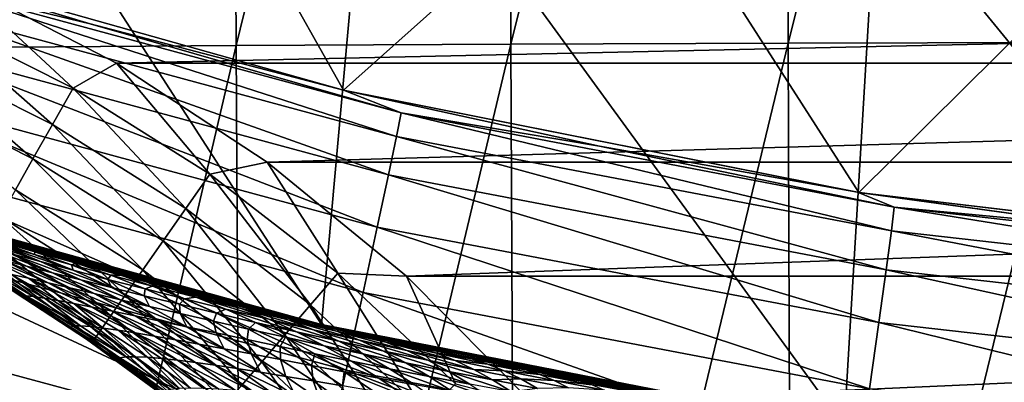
# Model space of a CAD drawing. Header units: metres. Extents: x -105 to 105, y -68 to 103.
# Tile 230 of 256: x -6.06 to -2.9, y 22.44 to 23.61. Entities that reach past the tile are written whole.
import ezdxf

# ---------------------------------------------------------------- set-up
doc = ezdxf.new("R2010")
doc.units = ezdxf.units.M
doc.layers.add('solid_FIT-BATH-150_SW0001', color=7, linetype='CONTINUOUS')
doc.layers.add('solid_FIT-BATH-150_SW0001_01', color=7, linetype='CONTINUOUS')

msp = doc.modelspace()

# ---------------------------------------------------------------- linework, layer by layer
at = {"layer": 'solid_FIT-BATH-150_SW0001'}
for points in [[(-6.259418, 27.054684, -17.781187), (-5.383101, 27.061167, -17.853996), (-6.236681, 23.516495, -17.027842)], [(-5.383101, 27.061167, -17.853996), (-5.363842, 23.522774, -17.098143), (-6.236681, 23.516495, -17.027842)], [(-5.383101, 27.061167, -17.853996), (-4.496809, 27.06595, -17.90737), (-5.363842, 23.522774, -17.098143)], [(-4.496809, 27.06595, -17.90737), (-4.481039, 23.527409, -17.149679), (-5.363842, 23.522774, -17.098143)], [(-4.496809, 27.06595, -17.90737), (-3.602983, 27.06929, -17.944307), (-4.481039, 23.527409, -17.149679)], [(-3.602983, 27.06929, -17.944307), (-3.590696, 23.530645, -17.185349), (-4.481039, 23.527409, -17.149679)], [(-3.602983, 27.06929, -17.944307), (-2.704066, 27.071442, -17.967817), (-3.590696, 23.530645, -17.185349)], [(-2.704066, 27.071442, -17.967817), (-2.69524, 23.532732, -17.20805), (-3.590696, 23.530645, -17.185349)], [(-5.089828, 22.625893, 43.296501), (-6.740254, 23.081387, 43.296501), (-6.525178, 24.852137, 43.296501)], [(-5.089828, 22.625893, 43.296501), (-6.525178, 24.852137, 43.296501), (-4.931117, 24.387806, 43.296501)], [(-5.703767, 24.595364, 37.796501), (-6.644459, 23.8384, 37.796501), (-5.018855, 23.379892, 37.796501)], [(-4.100013, 24.200121, 37.796501), (-5.703767, 24.595364, 37.796501), (-5.018855, 23.379892, 37.796501)], [(-3.410368, 22.298864, 43.296501), (-5.089828, 22.625893, 43.296501), (-4.931117, 24.387806, 43.296501)], [(-3.410368, 22.298864, 43.296501), (-4.931117, 24.387806, 43.296501), (-3.305647, 24.054239, 43.296501)], [(-4.100013, 24.200121, 37.796501), (-5.018855, 23.379892, 37.796501), (-3.363203, 23.050642, 37.796501)], [(-2.471094, 23.935455, 37.796501), (-4.100013, 24.200121, 37.796501), (-3.363203, 23.050642, 37.796501)], [(-1.711706, 22.101864, 43.296501), (-3.410368, 22.298864, 43.296501), (-3.305647, 24.054239, 43.296501)], [(-1.711706, 22.101864, 43.296501), (-3.305647, 24.054239, 43.296501), (-1.65994, 23.853249, 43.296501)], [(-2.471094, 23.935455, 37.796501), (-3.363203, 23.050642, 37.796501), (-1.687361, 22.852261, 37.796501)], [(-5.833202, 23.592319, 20.072027), (-5.018855, 23.379892, 37.796501), (-6.644459, 23.8384, 37.796501)], [(-6.639018, 23.836599, 20.074659), (-5.833202, 23.592319, 20.072027), (-6.644459, 23.8384, 37.796501)], [(-6.387858, 23.727392, 19.619089), (-5.833202, 23.592319, 20.072027), (-6.639018, 23.836599, 20.074659)], [(-6.408821, 23.652906, 19.17412), (-4.849301, 23.230541, 19.169746), (-6.387858, 23.727392, 19.619089)], [(-6.387858, 23.727392, 19.619089), (-4.834266, 23.306376, 19.614599), (-5.833202, 23.592319, 20.072027)], [(-4.849301, 23.230541, 19.169746), (-4.834266, 23.306376, 19.614599), (-6.387858, 23.727392, 19.619089)], [(-6.352185, 23.620028, 72.784348), (-5.888137, 23.386473, 72.784348), (-6.258947, 23.7306, 72.796501)], [(-5.888137, 23.386473, 72.784348), (-5.748806, 23.466423, 72.796501), (-6.258947, 23.7306, 72.796501)], [(-6.443935, 23.532082, 18.743769), (-4.874987, 23.107466, 18.7395), (-6.408821, 23.652906, 19.17412)], [(-4.874987, 23.107466, 18.7395), (-4.849301, 23.230541, 19.169746), (-6.408821, 23.652906, 19.17412)], [(-6.406948, 23.49682, 72.748207), (-5.954463, 23.269087, 72.748207), (-6.352185, 23.620028, 72.784348)], [(-5.954463, 23.269087, 72.748207), (-5.888137, 23.386473, 72.784348), (-6.352185, 23.620028, 72.784348)], [(-5.833202, 23.592319, 20.072027), (-5.01873, 23.379852, 20.069725), (-5.018855, 23.379892, 37.796501)], [(-4.834266, 23.306376, 19.614599), (-5.01873, 23.379852, 20.069725), (-5.833202, 23.592319, 20.072027)], [(-6.49246, 23.367386, 18.332188), (-4.910775, 22.939663, 18.328012), (-6.443935, 23.532082, 18.743769)], [(-4.910775, 22.939663, 18.328012), (-4.874987, 23.107466, 18.7395), (-6.443935, 23.532082, 18.743769)], [(-6.236681, 23.516495, -17.027842), (-5.363842, 23.522774, -17.098143), (-6.21305, 19.891808, -16.301992)], [(-5.363842, 23.522774, -17.098143), (-5.343644, 19.89761, -16.369928), (-6.21305, 19.891808, -16.301992)], [(-5.363842, 23.522774, -17.098143), (-4.481039, 23.527409, -17.149679), (-5.343644, 19.89761, -16.369928)], [(-4.481039, 23.527409, -17.149679), (-4.464282, 19.901892, -16.419725), (-5.343644, 19.89761, -16.369928)], [(-4.481039, 23.527409, -17.149679), (-3.590696, 23.530645, -17.185349), (-4.464282, 19.901892, -16.419725)], [(-3.590696, 23.530645, -17.185349), (-3.577376, 19.904884, -16.454187), (-4.464282, 19.901892, -16.419725)], [(-3.590696, 23.530645, -17.185349), (-2.69524, 23.532732, -17.20805), (-3.577376, 19.904884, -16.454187)], [(-2.69524, 23.532732, -17.20805), (-2.685336, 19.906815, -16.47612), (-3.577376, 19.904884, -16.454187)], [(-6.458326, 23.381229, 72.689178), (-6.016689, 23.158957, 72.689178), (-6.406948, 23.49682, 72.748207)], [(-6.016689, 23.158957, 72.689178), (-5.954463, 23.269087, 72.748207), (-6.406948, 23.49682, 72.748207)], [(-5.888137, 23.386473, 72.784348), (-5.448625, 23.109495, 72.784348), (-5.748806, 23.466423, 72.796501)], [(-5.448625, 23.109495, 72.784348), (-5.264763, 23.148615, 72.796501), (-5.748806, 23.466423, 72.796501)], [(-6.072921, 23.059435, 72.60907), (-6.016689, 23.158957, 72.689178), (-6.458326, 23.381229, 72.689178)], [(-5.954463, 23.269087, 72.748207), (-5.525903, 22.99901, 72.748207), (-5.888137, 23.386473, 72.784348)], [(-5.525903, 22.99901, 72.748207), (-5.448625, 23.109495, 72.784348), (-5.888137, 23.386473, 72.784348)], [(-3.367952, 23.051319, 20.066179), (-3.363203, 23.050642, 37.796501), (-5.018855, 23.379892, 37.796501)], [(-4.196446, 23.199404, 20.06778), (-3.367952, 23.051319, 20.066179), (-5.018855, 23.379892, 37.796501)], [(-5.01873, 23.379852, 20.069725), (-4.196446, 23.199404, 20.06778), (-5.018855, 23.379892, 37.796501)], [(-4.834266, 23.306376, 19.614599), (-4.196446, 23.199404, 20.06778), (-5.01873, 23.379852, 20.069725)], [(-6.553658, 23.161289, 17.943533), (-4.956117, 22.729649, 17.939434), (-6.49246, 23.367386, 18.332188)], [(-4.956117, 22.729649, 17.939434), (-4.910775, 22.939663, 18.328012), (-6.49246, 23.367386, 18.332188)], [(-4.849301, 23.230541, 19.169746), (-3.258897, 22.926975, 19.166576), (-4.834266, 23.306376, 19.614599)], [(-4.834266, 23.306376, 19.614599), (-3.249389, 23.003687, 19.611345), (-4.196446, 23.199404, 20.06778)], [(-3.258897, 22.926975, 19.166576), (-3.249389, 23.003687, 19.611345), (-4.834266, 23.306376, 19.614599)], [(-6.016689, 23.158957, 72.689178), (-5.598403, 22.895355, 72.689178), (-5.954463, 23.269087, 72.748207)], [(-5.598403, 22.895355, 72.689178), (-5.525903, 22.99901, 72.748207), (-5.954463, 23.269087, 72.748207)], [(-4.874987, 23.107466, 18.7395), (-3.275524, 22.802382, 18.73641), (-4.849301, 23.230541, 19.169746)], [(-3.275524, 22.802382, 18.73641), (-3.258897, 22.926975, 19.166576), (-4.849301, 23.230541, 19.169746)], [(-3.249389, 23.003687, 19.611345), (-3.367952, 23.051319, 20.066179), (-4.196446, 23.199404, 20.06778)], [(-6.626791, 22.916262, 17.581955), (-5.010462, 22.47994, 17.577913), (-6.553658, 23.161289, 17.943533)], [(-5.010462, 22.47994, 17.577913), (-4.956117, 22.729649, 17.939434), (-6.553658, 23.161289, 17.943533)], [(-6.072921, 23.059435, 72.60907), (-5.66392, 22.801685, 72.60907), (-6.016689, 23.158957, 72.689178)], [(-5.66392, 22.801685, 72.60907), (-5.598403, 22.895355, 72.689178), (-6.016689, 23.158957, 72.689178)], [(-5.448625, 23.109495, 72.784348), (-5.0377, 22.791647, 72.784348), (-5.264763, 23.148615, 72.796501)], [(-5.0377, 22.791647, 72.784348), (-4.816203, 22.781504, 72.796501), (-5.264763, 23.148615, 72.796501)], [(-5.525903, 22.99901, 72.748207), (-5.125217, 22.689081, 72.748207), (-5.448625, 23.109495, 72.784348)], [(-5.125217, 22.689081, 72.748207), (-5.0377, 22.791647, 72.784348), (-5.448625, 23.109495, 72.784348)], [(-4.910775, 22.939663, 18.328012), (-3.298909, 22.632452, 18.324991), (-4.874987, 23.107466, 18.7395)], [(-3.298909, 22.632452, 18.324991), (-3.275524, 22.802382, 18.73641), (-4.874987, 23.107466, 18.7395)], [(-6.708703, 23.071369, 59.704792), (-6.740254, 23.081387, 43.296501), (-5.089828, 22.625893, 43.296501)], [(-6.611395, 23.040842, 59.613579), (-6.708703, 23.071369, 59.704792), (-5.089828, 22.625893, 43.296501)], [(-6.505169, 23.008076, 59.531395), (-6.611395, 23.040842, 59.613579), (-5.089828, 22.625893, 43.296501)], [(-6.121447, 22.973553, 72.510307), (-5.720458, 22.720852, 72.510307), (-6.072921, 23.059435, 72.60907)], [(-5.720458, 22.720852, 72.510307), (-5.66392, 22.801685, 72.60907), (-6.072921, 23.059435, 72.60907)], [(-3.367952, 23.051319, 20.066179), (-2.533124, 22.935637, 20.06493), (-3.363203, 23.050642, 37.796501)], [(-3.249389, 23.003687, 19.611345), (-2.533124, 22.935637, 20.06493), (-3.367952, 23.051319, 20.066179)], [(-1.692406, 22.852602, 20.064039), (-1.687361, 22.852261, 37.796501), (-3.363203, 23.050642, 37.796501)], [(-2.533124, 22.935637, 20.06493), (-1.692406, 22.852602, 20.064039), (-3.363203, 23.050642, 37.796501)], [(-6.453891, 22.992466, 59.496548), (-6.505169, 23.008076, 59.531395), (-5.089828, 22.625893, 43.296501)], [(-5.598403, 22.895355, 72.689178), (-5.207324, 22.592855, 72.689178), (-5.525903, 22.99901, 72.748207)], [(-5.207324, 22.592855, 72.689178), (-5.125217, 22.689081, 72.748207), (-5.525903, 22.99901, 72.748207)], [(-3.258897, 22.926975, 19.166576), (-1.640839, 22.743607, 19.16464), (-3.249389, 23.003687, 19.611345)], [(-3.249389, 23.003687, 19.611345), (-1.635942, 22.820702, 19.60935), (-2.533124, 22.935637, 20.06493)], [(-1.640839, 22.743607, 19.16464), (-1.635942, 22.820702, 19.60935), (-3.249389, 23.003687, 19.611345)], [(-6.388918, 22.972881, 59.456234), (-6.453891, 22.992466, 59.496548), (-5.089828, 22.625893, 43.296501)], [(-6.26061, 22.934839, 59.387218), (-6.388918, 22.972881, 59.456234), (-5.089828, 22.625893, 43.296501)], [(-6.160789, 22.903923, 72.395897), (-5.766295, 22.655315, 72.395897), (-6.121447, 22.973553, 72.510307)], [(-5.766295, 22.655315, 72.395897), (-5.720458, 22.720852, 72.510307), (-6.121447, 22.973553, 72.510307)], [(-4.956117, 22.729649, 17.939434), (-3.328689, 22.419733, 17.93647), (-4.910775, 22.939663, 18.328012)], [(-3.328689, 22.419733, 17.93647), (-3.298909, 22.632452, 18.324991), (-4.910775, 22.939663, 18.328012)], [(-6.711119, 22.634773, 17.251606), (-5.073264, 22.193052, 17.247601), (-6.626791, 22.916262, 17.581955)], [(-5.073264, 22.193052, 17.247601), (-5.010462, 22.47994, 17.577913), (-6.626791, 22.916262, 17.581955)], [(-6.129512, 22.896835, 59.327805), (-6.26061, 22.934839, 59.387218), (-5.089828, 22.625893, 43.296501)], [(-6.01224, 22.850832, 59.552235), (-6.123576, 22.881851, 59.610836), (-6.255349, 22.929953, 59.536091)], [(-6.137136, 22.895821, 59.473106), (-6.01224, 22.850832, 59.552235), (-6.255349, 22.929953, 59.536091)], [(-5.992832, 22.82844, 59.680096), (-6.089612, 22.854576, 59.738155), (-6.22661, 22.911068, 59.674107)], [(-6.123576, 22.881851, 59.610836), (-5.992832, 22.82844, 59.680096), (-6.22661, 22.911068, 59.674107)], [(-6.189749, 22.852669, 72.269333), (-5.800037, 22.607075, 72.269333), (-6.160789, 22.903923, 72.395897)], [(-5.800037, 22.607075, 72.269333), (-5.766295, 22.655315, 72.395897), (-6.160789, 22.903923, 72.395897)], [(-3.275524, 22.802382, 18.73641), (-1.649326, 22.618252, 18.734528), (-3.258897, 22.926975, 19.166576)], [(-1.649326, 22.618252, 18.734528), (-1.640839, 22.743607, 19.16464), (-3.258897, 22.926975, 19.166576)], [(-6.037074, 22.814041, 59.853447), (-6.112091, 22.833261, 59.913216), (-6.258153, 22.90086, 59.86657)], [(-6.178133, 22.878771, 59.800106), (-6.037074, 22.814041, 59.853447), (-6.258153, 22.90086, 59.86657)], [(-5.954081, 22.79285, 59.797272), (-6.037074, 22.814041, 59.853447), (-6.178133, 22.878771, 59.800106)], [(-6.089612, 22.854576, 59.738155), (-5.954081, 22.79285, 59.797272), (-6.178133, 22.878771, 59.800106)], [(-6.129512, 22.896835, 59.327805), (-6.010783, 22.860107, 59.415783), (-6.137136, 22.895821, 59.473106)], [(-6.010783, 22.860107, 59.415783), (-6.01224, 22.850832, 59.552235), (-6.137136, 22.895821, 59.473106)], [(-6.038616, 22.870996, 59.291855), (-6.129512, 22.896835, 59.327805), (-5.089828, 22.625893, 43.296501)], [(-5.988132, 22.856825, 59.273537), (-6.010783, 22.860107, 59.415783), (-6.129512, 22.896835, 59.327805)], [(-5.988132, 22.856825, 59.273537), (-6.129512, 22.896835, 59.327805), (-6.038616, 22.870996, 59.291855)], [(-5.888097, 22.800564, 59.62558), (-5.992832, 22.82844, 59.680096), (-6.123576, 22.881851, 59.610836)], [(-6.01224, 22.850832, 59.552235), (-5.888097, 22.800564, 59.62558), (-6.123576, 22.881851, 59.610836)], [(-5.66392, 22.801685, 72.60907), (-5.281521, 22.505899, 72.60907), (-5.598403, 22.895355, 72.689178)], [(-5.281521, 22.505899, 72.60907), (-5.207324, 22.592855, 72.689178), (-5.598403, 22.895355, 72.689178)], [(-6.189749, 22.852669, 72.269333), (-6.207446, 22.821346, 72.13446), (-5.820657, 22.577595, 72.13446)], [(-6.189749, 22.852669, 72.269333), (-5.820657, 22.577595, 72.13446), (-5.800037, 22.607075, 72.269333)], [(-6.178893, 22.85037, 59.977798), (-6.030869, 22.774784, 60.014183), (-6.085543, 22.787031, 60.078304)], [(-5.968238, 22.760441, 59.956295), (-6.030869, 22.774784, 60.014183), (-6.178893, 22.85037, 59.977798)], [(-6.112091, 22.833261, 59.913216), (-5.968238, 22.760441, 59.956295), (-6.178893, 22.85037, 59.977798)], [(-5.863274, 22.769815, 59.743996), (-5.954081, 22.79285, 59.797272), (-6.089612, 22.854576, 59.738155)], [(-5.992832, 22.82844, 59.680096), (-5.863274, 22.769815, 59.743996), (-6.089612, 22.854576, 59.738155)], [(-5.988132, 22.856825, 59.273537), (-6.038616, 22.870996, 59.291855), (-5.089828, 22.625893, 43.296501)], [(-6.010783, 22.860107, 59.415783), (-5.893002, 22.818249, 59.498093), (-6.01224, 22.850832, 59.552235)], [(-5.893002, 22.818249, 59.498093), (-5.888097, 22.800564, 59.62558), (-6.01224, 22.850832, 59.552235)], [(-5.876882, 22.823128, 59.363834), (-5.893002, 22.818249, 59.498093), (-6.010783, 22.860107, 59.415783)], [(-5.988132, 22.856825, 59.273537), (-5.876882, 22.823128, 59.363834), (-6.010783, 22.860107, 59.415783)], [(-5.8396, 22.815872, 59.225666), (-5.988132, 22.856825, 59.273537), (-5.089828, 22.625893, 43.296501)], [(-5.8396, 22.815872, 59.225666), (-5.876882, 22.823128, 59.363834), (-5.988132, 22.856825, 59.273537)], [(-6.207446, 22.821346, 72.13446), (-6.070361, 22.726799, 71.996498), (-5.844544, 22.579622, 71.996498)], [(-5.820657, 22.577595, 72.13446), (-6.207446, 22.821346, 72.13446), (-5.844544, 22.579622, 71.996498)], [(-5.897964, 22.744137, 59.902557), (-5.968238, 22.760441, 59.956295), (-6.112091, 22.833261, 59.913216)], [(-6.037074, 22.814041, 59.853447), (-5.897964, 22.744137, 59.902557), (-6.112091, 22.833261, 59.913216)], [(-5.820224, 22.725983, 59.851612), (-5.897964, 22.744137, 59.902557), (-6.037074, 22.814041, 59.853447)], [(-5.954081, 22.79285, 59.797272), (-5.820224, 22.725983, 59.851612), (-6.037074, 22.814041, 59.853447)], [(-5.764867, 22.745094, 59.693268), (-5.863274, 22.769815, 59.743996), (-5.992832, 22.82844, 59.680096)], [(-5.888097, 22.800564, 59.62558), (-5.764867, 22.745094, 59.693268), (-5.992832, 22.82844, 59.680096)], [(-5.876882, 22.823128, 59.363834), (-5.766365, 22.784382, 59.448242), (-5.893002, 22.818249, 59.498093)], [(-5.893002, 22.818249, 59.498093), (-5.775716, 22.771143, 59.574455), (-5.888097, 22.800564, 59.62558)], [(-5.766365, 22.784382, 59.448242), (-5.775716, 22.771143, 59.574455), (-5.893002, 22.818249, 59.498093)], [(-5.736003, 22.785179, 59.317024), (-5.766365, 22.784382, 59.448242), (-5.876882, 22.823128, 59.363834)], [(-5.736003, 22.785179, 59.317024), (-5.876882, 22.823128, 59.363834), (-5.8396, 22.815872, 59.225666)], [(-5.7912, 22.802767, 59.211742), (-5.8396, 22.815872, 59.225666), (-5.089828, 22.625893, 43.296501)], [(-5.7912, 22.802767, 59.211742), (-5.736003, 22.785179, 59.317024), (-5.8396, 22.815872, 59.225666)], [(-6.205896, 22.808712, 60.457142), (-6.048512, 22.716038, 60.461117), (-6.070375, 22.726807, 60.5965)], [(-6.038187, 22.717901, 60.34663), (-6.048512, 22.716038, 60.461117), (-6.205896, 22.808712, 60.457142)], [(-6.193866, 22.808472, 60.337746), (-6.038187, 22.717901, 60.34663), (-6.205896, 22.808712, 60.457142)], [(-6.168337, 22.804304, 60.236794), (-6.038187, 22.717901, 60.34663), (-6.193866, 22.808472, 60.337746)], [(-6.168337, 22.804304, 60.236794), (-6.01454, 22.715931, 60.251396), (-6.038187, 22.717901, 60.34663)], [(-6.131707, 22.796989, 60.151424), (-6.01454, 22.715931, 60.251396), (-6.168337, 22.804304, 60.236794)], [(-6.131707, 22.796989, 60.151424), (-5.980189, 22.710964, 60.172283), (-6.01454, 22.715931, 60.251396)], [(-6.085543, 22.787031, 60.078304), (-5.980189, 22.710964, 60.172283), (-6.131707, 22.796989, 60.151424)], [(-6.085543, 22.787031, 60.078304), (-5.936826, 22.703526, 60.105629), (-5.980189, 22.710964, 60.172283)], [(-6.030869, 22.774784, 60.014183), (-5.936826, 22.703526, 60.105629), (-6.085543, 22.787031, 60.078304)], [(-5.73511, 22.706064, 59.802692), (-5.820224, 22.725983, 59.851612), (-5.954081, 22.79285, 59.797272)], [(-5.863274, 22.769815, 59.743996), (-5.73511, 22.706064, 59.802692), (-5.954081, 22.79285, 59.797272)], [(-5.775716, 22.771143, 59.574455), (-5.764867, 22.745094, 59.693268), (-5.888097, 22.800564, 59.62558)], [(-5.685256, 22.774487, 59.183693), (-5.7912, 22.802767, 59.211742), (-5.089828, 22.625893, 43.296501)], [(-5.588797, 22.746574, 59.27507), (-5.736003, 22.785179, 59.317024), (-5.7912, 22.802767, 59.211742)], [(-5.685256, 22.774487, 59.183693), (-5.588797, 22.746574, 59.27507), (-5.7912, 22.802767, 59.211742)], [(-5.766365, 22.784382, 59.448242), (-5.656114, 22.740423, 59.526649), (-5.775716, 22.771143, 59.574455)], [(-5.736003, 22.785179, 59.317024), (-5.632834, 22.749493, 59.402561), (-5.766365, 22.784382, 59.448242)], [(-5.632834, 22.749493, 59.402561), (-5.656114, 22.740423, 59.526649), (-5.766365, 22.784382, 59.448242)], [(-5.588797, 22.746574, 59.27507), (-5.632834, 22.749493, 59.402561), (-5.736003, 22.785179, 59.317024)], [(-5.720458, 22.720852, 72.510307), (-5.34555, 22.430861, 72.510307), (-5.66392, 22.801685, 72.60907)], [(-5.34555, 22.430861, 72.510307), (-5.281521, 22.505899, 72.60907), (-5.66392, 22.801685, 72.60907)], [(-5.125217, 22.689081, 72.748207), (-4.756099, 22.342155, 72.748207), (-5.0377, 22.791647, 72.784348)], [(-5.0377, 22.791647, 72.784348), (-4.65915, 22.435856, 72.784348), (-4.816203, 22.781504, 72.796501)], [(-4.756099, 22.342155, 72.748207), (-4.65915, 22.435856, 72.784348), (-5.0377, 22.791647, 72.784348)], [(-4.65915, 22.435856, 72.784348), (-4.409084, 22.370642, 72.796501), (-4.816203, 22.781504, 72.796501)], [(-3.298909, 22.632452, 18.324991), (-1.66122, 22.447201, 18.323158), (-3.275524, 22.802382, 18.73641)], [(-1.66122, 22.447201, 18.323158), (-1.649326, 22.618252, 18.734528), (-3.275524, 22.802382, 18.73641)], [(-6.030869, 22.774784, 60.014183), (-5.885522, 22.693966, 60.047859), (-5.936826, 22.703526, 60.105629)], [(-5.826835, 22.682465, 59.995941), (-5.885522, 22.693966, 60.047859), (-6.030869, 22.774784, 60.014183)], [(-5.968238, 22.760441, 59.956295), (-5.826835, 22.682465, 59.995941), (-6.030869, 22.774784, 60.014183)], [(-5.761047, 22.66913, 59.947598), (-5.826835, 22.682465, 59.995941), (-5.968238, 22.760441, 59.956295)], [(-5.897964, 22.744137, 59.902557), (-5.761047, 22.66913, 59.947598), (-5.968238, 22.760441, 59.956295)], [(-5.642763, 22.684509, 59.755455), (-5.73511, 22.706064, 59.802692), (-5.863274, 22.769815, 59.743996)], [(-5.764867, 22.745094, 59.693268), (-5.642763, 22.684509, 59.755455), (-5.863274, 22.769815, 59.743996)], [(-5.775716, 22.771143, 59.574455), (-5.659091, 22.718851, 59.644985), (-5.764867, 22.745094, 59.693268)], [(-5.656114, 22.740423, 59.526649), (-5.659091, 22.718851, 59.644985), (-5.775716, 22.771143, 59.574455)], [(-5.518746, 22.731169, 59.145653), (-5.685256, 22.774487, 59.183693), (-5.089828, 22.625893, 43.296501)], [(-5.435858, 22.707596, 59.237743), (-5.588797, 22.746574, 59.27507), (-5.685256, 22.774487, 59.183693)], [(-5.435858, 22.707596, 59.237743), (-5.685256, 22.774487, 59.183693), (-5.518746, 22.731169, 59.145653)], [(-5.632834, 22.749493, 59.402561), (-5.529732, 22.708639, 59.48214), (-5.656114, 22.740423, 59.526649)], [(-5.493012, 22.713875, 59.360893), (-5.529732, 22.708639, 59.48214), (-5.632834, 22.749493, 59.402561)], [(-5.588797, 22.746574, 59.27507), (-5.493012, 22.713875, 59.360893), (-5.632834, 22.749493, 59.402561)], [(-5.347463, 22.67779, 59.323109), (-5.493012, 22.713875, 59.360893), (-5.588797, 22.746574, 59.27507)], [(-5.435858, 22.707596, 59.237743), (-5.347463, 22.67779, 59.323109), (-5.588797, 22.746574, 59.27507)], [(-6.048512, 22.716038, 60.461117), (-5.918892, 22.630108, 60.5965), (-6.070375, 22.726807, 60.5965)], [(-6.070361, 22.726799, 71.996498), (-6.070375, 22.726807, 60.5965), (-5.918892, 22.630108, 60.5965)], [(-5.844544, 22.579622, 71.996498), (-6.070361, 22.726799, 71.996498), (-5.918892, 22.630108, 60.5965)], [(-6.038187, 22.717901, 60.34663), (-5.885996, 22.621571, 60.355404), (-6.048512, 22.716038, 60.461117)], [(-6.048512, 22.716038, 60.461117), (-5.894739, 22.617411, 60.465176), (-5.918892, 22.630108, 60.5965)], [(-5.885996, 22.621571, 60.355404), (-5.894739, 22.617411, 60.465176), (-6.048512, 22.716038, 60.461117)], [(-5.864132, 22.621984, 60.26545), (-5.885996, 22.621571, 60.355404), (-6.038187, 22.717901, 60.34663)], [(-6.01454, 22.715931, 60.251396), (-5.864132, 22.621984, 60.26545), (-6.038187, 22.717901, 60.34663)], [(-5.980189, 22.710964, 60.172283), (-5.864132, 22.621984, 60.26545), (-6.01454, 22.715931, 60.251396)], [(-5.688289, 22.654045, 59.901344), (-5.761047, 22.66913, 59.947598), (-5.897964, 22.744137, 59.902557)], [(-5.820224, 22.725983, 59.851612), (-5.688289, 22.654045, 59.901344), (-5.897964, 22.744137, 59.902557)], [(-5.608592, 22.637266, 59.856373), (-5.688289, 22.654045, 59.901344), (-5.820224, 22.725983, 59.851612)], [(-5.73511, 22.706064, 59.802692), (-5.608592, 22.637266, 59.856373), (-5.820224, 22.725983, 59.851612)], [(-5.766295, 22.655315, 72.395897), (-5.397461, 22.370024, 72.395897), (-5.720458, 22.720852, 72.510307)], [(-5.659091, 22.718851, 59.644985), (-5.642763, 22.684509, 59.755455), (-5.764867, 22.745094, 59.693268)], [(-5.397461, 22.370024, 72.395897), (-5.34555, 22.430861, 72.510307), (-5.720458, 22.720852, 72.510307)], [(-5.656114, 22.740423, 59.526649), (-5.546296, 22.691296, 59.599152), (-5.659091, 22.718851, 59.644985)], [(-5.659091, 22.718851, 59.644985), (-5.54334, 22.661449, 59.709831), (-5.642763, 22.684509, 59.755455)], [(-5.546296, 22.691296, 59.599152), (-5.54334, 22.661449, 59.709831), (-5.659091, 22.718851, 59.644985)], [(-5.529732, 22.708639, 59.48214), (-5.546296, 22.691296, 59.599152), (-5.656114, 22.740423, 59.526649)], [(-5.359719, 22.691076, 59.115395), (-5.518746, 22.731169, 59.145653), (-5.089828, 22.625893, 43.296501)], [(-5.277853, 22.668528, 59.204742), (-5.435858, 22.707596, 59.237743), (-5.518746, 22.731169, 59.145653)], [(-5.359719, 22.691076, 59.115395), (-5.277853, 22.668528, 59.204742), (-5.518746, 22.731169, 59.145653)], [(-5.010462, 22.47994, 17.577913), (-3.364504, 22.166777, 17.574993), (-4.956117, 22.729649, 17.939434)], [(-3.364504, 22.166777, 17.574993), (-3.328689, 22.419733, 17.93647), (-4.956117, 22.729649, 17.939434)], [(-5.980189, 22.710964, 60.172283), (-5.831948, 22.619526, 60.191982), (-5.864132, 22.621984, 60.26545)], [(-5.936826, 22.703526, 60.105629), (-5.831948, 22.619526, 60.191982), (-5.980189, 22.710964, 60.172283)], [(-5.936826, 22.703526, 60.105629), (-5.791237, 22.61474, 60.131088), (-5.831948, 22.619526, 60.191982)], [(-5.885522, 22.693966, 60.047859), (-5.791237, 22.61474, 60.131088), (-5.936826, 22.703526, 60.105629)], [(-5.885522, 22.693966, 60.047859), (-5.743116, 22.607975, 60.078941), (-5.791237, 22.61474, 60.131088)], [(-5.688148, 22.599392, 60.032299), (-5.743116, 22.607975, 60.078941), (-5.885522, 22.693966, 60.047859)], [(-5.826835, 22.682465, 59.995941), (-5.688148, 22.599392, 60.032299), (-5.885522, 22.693966, 60.047859)], [(-5.626596, 22.589087, 59.988731), (-5.688148, 22.599392, 60.032299), (-5.826835, 22.682465, 59.995941)], [(-5.761047, 22.66913, 59.947598), (-5.626596, 22.589087, 59.988731), (-5.826835, 22.682465, 59.995941)], [(-5.522035, 22.618893, 59.812328), (-5.608592, 22.637266, 59.856373), (-5.73511, 22.706064, 59.802692)], [(-5.642763, 22.684509, 59.755455), (-5.522035, 22.618893, 59.812328), (-5.73511, 22.706064, 59.802692)], [(-5.54334, 22.661449, 59.709831), (-5.522035, 22.618893, 59.812328), (-5.642763, 22.684509, 59.755455)], [(-5.529732, 22.708639, 59.48214), (-5.426865, 22.66264, 59.55584), (-5.546296, 22.691296, 59.599152)], [(-5.546296, 22.691296, 59.599152), (-5.437123, 22.637068, 59.665894), (-5.54334, 22.661449, 59.709831)], [(-5.426865, 22.66264, 59.55584), (-5.437123, 22.637068, 59.665894), (-5.546296, 22.691296, 59.599152)], [(-5.493012, 22.713875, 59.360893), (-5.397124, 22.676064, 59.440876), (-5.529732, 22.708639, 59.48214)], [(-5.397124, 22.676064, 59.440876), (-5.426865, 22.66264, 59.55584), (-5.529732, 22.708639, 59.48214)], [(-5.258822, 22.642944, 59.402824), (-5.397124, 22.676064, 59.440876), (-5.493012, 22.713875, 59.360893)], [(-5.347463, 22.67779, 59.323109), (-5.258822, 22.642944, 59.402824), (-5.493012, 22.713875, 59.360893)], [(-5.196831, 22.64152, 59.289009), (-5.347463, 22.67779, 59.323109), (-5.435858, 22.707596, 59.237743)], [(-5.277853, 22.668528, 59.204742), (-5.196831, 22.64152, 59.289009), (-5.435858, 22.707596, 59.237743)], [(-5.221474, 22.657232, 59.093021), (-5.359719, 22.691076, 59.115395), (-5.089828, 22.625893, 43.296501)], [(-5.115381, 22.629625, 59.175835), (-5.277853, 22.668528, 59.204742), (-5.359719, 22.691076, 59.115395)], [(-5.115381, 22.629625, 59.175835), (-5.359719, 22.691076, 59.115395), (-5.221474, 22.657232, 59.093021)], [(-5.207324, 22.592855, 72.689178), (-4.847055, 22.254248, 72.689178), (-5.125217, 22.689081, 72.748207)], [(-4.847055, 22.254248, 72.689178), (-4.756099, 22.342155, 72.748207), (-5.125217, 22.689081, 72.748207)], [(-5.800037, 22.607075, 72.269333), (-5.435674, 22.325239, 72.269333), (-5.766295, 22.655315, 72.395897)], [(-5.435674, 22.325239, 72.269333), (-5.397461, 22.370024, 72.395897), (-5.766295, 22.655315, 72.395897)], [(-5.558551, 22.57711, 59.946659), (-5.626596, 22.589087, 59.988731), (-5.761047, 22.66913, 59.947598)], [(-5.688289, 22.654045, 59.901344), (-5.558551, 22.57711, 59.946659), (-5.761047, 22.66913, 59.947598)], [(-5.484, 22.563503, 59.905235), (-5.558551, 22.57711, 59.946659), (-5.688289, 22.654045, 59.901344)], [(-5.608592, 22.637266, 59.856373), (-5.484, 22.563503, 59.905235), (-5.688289, 22.654045, 59.901344)], [(-5.54334, 22.661449, 59.709831), (-5.428711, 22.59903, 59.76918), (-5.522035, 22.618893, 59.812328)], [(-5.437123, 22.637068, 59.665894), (-5.428711, 22.59903, 59.76918), (-5.54334, 22.661449, 59.709831)], [(-5.426865, 22.66264, 59.55584), (-5.324441, 22.611563, 59.623779), (-5.437123, 22.637068, 59.665894)], [(-5.397124, 22.676064, 59.440876), (-5.301301, 22.633142, 59.515079), (-5.426865, 22.66264, 59.55584)], [(-5.301301, 22.633142, 59.515079), (-5.324441, 22.611563, 59.623779), (-5.426865, 22.66264, 59.55584)], [(-5.170103, 22.603035, 59.476921), (-5.301301, 22.633142, 59.515079), (-5.397124, 22.676064, 59.440876)], [(-5.258822, 22.642944, 59.402824), (-5.170103, 22.603035, 59.476921), (-5.397124, 22.676064, 59.440876)], [(-5.115446, 22.609552, 59.36787), (-5.258822, 22.642944, 59.402824), (-5.347463, 22.67779, 59.323109)], [(-5.196831, 22.64152, 59.289009), (-5.115446, 22.609552, 59.36787), (-5.347463, 22.67779, 59.323109)], [(-5.041702, 22.605303, 59.258446), (-5.196831, 22.64152, 59.289009), (-5.277853, 22.668528, 59.204742)], [(-5.115381, 22.629625, 59.175835), (-5.041702, 22.605303, 59.258446), (-5.277853, 22.668528, 59.204742)], [(-5.189052, 22.649431, 59.088245), (-5.221474, 22.657232, 59.093021), (-5.089828, 22.625893, 43.296501)], [(-5.189052, 22.649431, 59.088245), (-5.115381, 22.629625, 59.175835), (-5.221474, 22.657232, 59.093021)], [(-6.805824, 22.319553, 16.956367), (-5.143912, 21.871767, 16.952375), (-6.711119, 22.634773, 17.251606)], [(-5.143912, 21.871767, 16.952375), (-5.073264, 22.193052, 17.247601), (-6.711119, 22.634773, 17.251606)], [(-5.894739, 22.617411, 60.465176), (-5.771177, 22.527748, 60.5965), (-5.918892, 22.630108, 60.5965)], [(-5.844544, 22.579622, 71.996498), (-5.918892, 22.630108, 60.5965), (-5.771177, 22.527748, 60.5965)], [(-5.885996, 22.621571, 60.355404), (-5.73755, 22.519581, 60.364052), (-5.894739, 22.617411, 60.465176)], [(-5.864132, 22.621984, 60.26545), (-5.717377, 22.522543, 60.278965), (-5.885996, 22.621571, 60.355404)], [(-5.717377, 22.522543, 60.278965), (-5.73755, 22.519581, 60.364052), (-5.885996, 22.621571, 60.355404)], [(-5.831948, 22.619526, 60.191982), (-5.717377, 22.522543, 60.278965), (-5.864132, 22.621984, 60.26545)], [(-5.831948, 22.619526, 60.191982), (-5.687251, 22.522741, 60.210567), (-5.717377, 22.522543, 60.278965)], [(-5.791237, 22.61474, 60.131088), (-5.687251, 22.522741, 60.210567), (-5.831948, 22.619526, 60.191982)], [(-5.402965, 22.548336, 59.864098), (-5.484, 22.563503, 59.905235), (-5.608592, 22.637266, 59.856373)], [(-5.522035, 22.618893, 59.812328), (-5.402965, 22.548336, 59.864098), (-5.608592, 22.637266, 59.856373)], [(-5.437123, 22.637068, 59.665894), (-5.328843, 22.577843, 59.727043), (-5.428711, 22.59903, 59.76918)], [(-5.324441, 22.611563, 59.623779), (-5.328843, 22.577843, 59.727043), (-5.437123, 22.637068, 59.665894)], [(-5.301301, 22.633142, 59.515079), (-5.205747, 22.585169, 59.583607), (-5.324441, 22.611563, 59.623779)], [(-5.081503, 22.558115, 59.54549), (-5.205747, 22.585169, 59.583607), (-5.301301, 22.633142, 59.515079)], [(-5.170103, 22.603035, 59.476921), (-5.081503, 22.558115, 59.54549), (-5.301301, 22.633142, 59.515079)], [(-5.033861, 22.57258, 59.441334), (-5.170103, 22.603035, 59.476921), (-5.258822, 22.642944, 59.402824)], [(-5.115446, 22.609552, 59.36787), (-5.033861, 22.57258, 59.441334), (-5.258822, 22.642944, 59.402824)], [(-4.96756, 22.576117, 59.335941), (-5.115446, 22.609552, 59.36787), (-5.196831, 22.64152, 59.289009)], [(-5.041702, 22.605303, 59.258446), (-4.96756, 22.576117, 59.335941), (-5.196831, 22.64152, 59.289009)], [(-5.016236, 22.608713, 59.065769), (-5.189052, 22.649431, 59.088245), (-5.089828, 22.625893, 43.296501)], [(-4.94909, 22.591137, 59.150753), (-5.115381, 22.629625, 59.175835), (-5.189052, 22.649431, 59.088245)], [(-4.94909, 22.591137, 59.150753), (-5.189052, 22.649431, 59.088245), (-5.016236, 22.608713, 59.065769)], [(-4.882701, 22.56938, 59.23122), (-5.041702, 22.605303, 59.258446), (-5.115381, 22.629625, 59.175835)], [(-4.94909, 22.591137, 59.150753), (-4.882701, 22.56938, 59.23122), (-5.115381, 22.629625, 59.175835)], [(-5.016236, 22.608713, 59.065769), (-5.089828, 22.625893, 43.296501), (-3.410368, 22.298864, 43.296501)], [(-3.328689, 22.419733, 17.93647), (-1.676337, 22.233019, 17.934677), (-3.298909, 22.632452, 18.324991)], [(-1.676337, 22.233019, 17.934677), (-1.66122, 22.447201, 18.323158), (-3.298909, 22.632452, 18.324991)], [(-5.894739, 22.617411, 60.465176), (-5.744823, 22.512951, 60.469303), (-5.771177, 22.527748, 60.5965)], [(-5.73755, 22.519581, 60.364052), (-5.744823, 22.512951, 60.469303), (-5.894739, 22.617411, 60.465176)], [(-5.800037, 22.607075, 72.269333), (-5.820657, 22.577595, 72.13446), (-5.459025, 22.297874, 72.13446)], [(-5.800037, 22.607075, 72.269333), (-5.459025, 22.297874, 72.13446), (-5.435674, 22.325239, 72.269333)], [(-5.791237, 22.61474, 60.131088), (-5.64905, 22.520733, 60.154758), (-5.687251, 22.522741, 60.210567)], [(-5.743116, 22.607975, 60.078941), (-5.64905, 22.520733, 60.154758), (-5.791237, 22.61474, 60.131088)], [(-5.743116, 22.607975, 60.078941), (-5.60393, 22.516861, 60.107544), (-5.64905, 22.520733, 60.154758)], [(-5.552465, 22.51128, 60.065517), (-5.60393, 22.516861, 60.107544), (-5.743116, 22.607975, 60.078941)], [(-5.688148, 22.599392, 60.032299), (-5.552465, 22.51128, 60.065517), (-5.743116, 22.607975, 60.078941)], [(-5.494904, 22.504063, 60.026142), (-5.552465, 22.51128, 60.065517), (-5.688148, 22.599392, 60.032299)], [(-5.626596, 22.589087, 59.988731), (-5.494904, 22.504063, 60.026142), (-5.688148, 22.599392, 60.032299)], [(-5.43131, 22.495251, 59.987762), (-5.494904, 22.504063, 60.026142), (-5.626596, 22.589087, 59.988731)], [(-5.558551, 22.57711, 59.946659), (-5.43131, 22.495251, 59.987762), (-5.626596, 22.589087, 59.988731)], [(-5.428711, 22.59903, 59.76918), (-5.402965, 22.548336, 59.864098), (-5.522035, 22.618893, 59.812328)], [(-5.428711, 22.59903, 59.76918), (-5.315485, 22.531698, 59.823238), (-5.402965, 22.548336, 59.864098)], [(-5.328843, 22.577843, 59.727043), (-5.315485, 22.531698, 59.823238), (-5.428711, 22.59903, 59.76918)], [(-5.324441, 22.611563, 59.623779), (-5.222702, 22.55551, 59.686127), (-5.328843, 22.577843, 59.727043)], [(-5.205747, 22.585169, 59.583607), (-5.222702, 22.55551, 59.686127), (-5.324441, 22.611563, 59.623779)], [(-5.281521, 22.505899, 72.60907), (-4.929249, 22.174809, 72.60907), (-5.207324, 22.592855, 72.689178)], [(-4.929249, 22.174809, 72.60907), (-4.847055, 22.254248, 72.689178), (-5.207324, 22.592855, 72.689178)], [(-4.952267, 22.530653, 59.509468), (-5.081503, 22.558115, 59.54549), (-5.170103, 22.603035, 59.476921)], [(-5.033861, 22.57258, 59.441334), (-4.952267, 22.530653, 59.509468), (-5.170103, 22.603035, 59.476921)], [(-4.893115, 22.542002, 59.408302), (-5.033861, 22.57258, 59.441334), (-5.115446, 22.609552, 59.36787)], [(-4.96756, 22.576117, 59.335941), (-4.893115, 22.542002, 59.408302), (-5.115446, 22.609552, 59.36787)], [(-4.815765, 22.54287, 59.3069), (-4.96756, 22.576117, 59.335941), (-5.041702, 22.605303, 59.258446)], [(-4.882701, 22.56938, 59.23122), (-4.815765, 22.54287, 59.3069), (-5.041702, 22.605303, 59.258446)], [(-4.899478, 22.582026, 59.053059), (-5.016236, 22.608713, 59.065769), (-3.410368, 22.298864, 43.296501)], [(-4.779613, 22.553286, 59.129215), (-4.94909, 22.591137, 59.150753), (-5.016236, 22.608713, 59.065769)], [(-4.839077, 22.56848, 59.047157), (-5.016236, 22.608713, 59.065769), (-4.899478, 22.582026, 59.053059)], [(-4.839077, 22.56848, 59.047157), (-4.779613, 22.553286, 59.129215), (-5.016236, 22.608713, 59.065769)], [(-4.720435, 22.533968, 59.20713), (-4.882701, 22.56938, 59.23122), (-4.94909, 22.591137, 59.150753)], [(-4.779613, 22.553286, 59.129215), (-4.720435, 22.533968, 59.20713), (-4.94909, 22.591137, 59.150753)], [(-5.844544, 22.579622, 71.996498), (-5.771177, 22.527748, 60.5965), (-5.62744, 22.419874, 60.5965)], [(-5.627439, 22.419874, 71.996498), (-5.844544, 22.579622, 71.996498), (-5.62744, 22.419874, 60.5965)], [(-5.820657, 22.577595, 72.13446), (-5.844544, 22.579622, 71.996498), (-5.627439, 22.419874, 71.996498)], [(-5.459025, 22.297874, 72.13446), (-5.820657, 22.577595, 72.13446), (-5.627439, 22.419874, 71.996498)], [(-5.361634, 22.484858, 59.949501), (-5.43131, 22.495251, 59.987762), (-5.558551, 22.57711, 59.946659)], [(-5.484, 22.563503, 59.905235), (-5.361634, 22.484858, 59.949501), (-5.558551, 22.57711, 59.946659)], [(-5.285853, 22.47294, 59.910992), (-5.361634, 22.484858, 59.949501), (-5.484, 22.563503, 59.905235)], [(-5.402965, 22.548336, 59.864098), (-5.285853, 22.47294, 59.910992), (-5.484, 22.563503, 59.905235)], [(-5.328843, 22.577843, 59.727043), (-5.221727, 22.513737, 59.782818), (-5.315485, 22.531698, 59.823238)], [(-5.222702, 22.55551, 59.686127), (-5.221727, 22.513737, 59.782818), (-5.328843, 22.577843, 59.727043)], [(-5.205747, 22.585169, 59.583607), (-5.110695, 22.532257, 59.64661), (-5.222702, 22.55551, 59.686127)], [(-4.993247, 22.508301, 59.608665), (-5.110695, 22.532257, 59.64661), (-5.205747, 22.585169, 59.583607)], [(-5.081503, 22.558115, 59.54549), (-4.993247, 22.508301, 59.608665), (-5.205747, 22.585169, 59.583607)], [(-4.870875, 22.483892, 59.572388), (-4.993247, 22.508301, 59.608665), (-5.081503, 22.558115, 59.54549)], [(-4.952267, 22.530653, 59.509468), (-4.870875, 22.483892, 59.572388), (-5.081503, 22.558115, 59.54549)], [(-4.818549, 22.503002, 59.475578), (-4.952267, 22.530653, 59.509468), (-5.033861, 22.57258, 59.441334)], [(-4.893115, 22.542002, 59.408302), (-4.818549, 22.503002, 59.475578), (-5.033861, 22.57258, 59.441334)], [(-4.748438, 22.511524, 59.377758), (-4.893115, 22.542002, 59.408302), (-4.96756, 22.576117, 59.335941)], [(-4.815765, 22.54287, 59.3069), (-4.748438, 22.511524, 59.377758), (-4.96756, 22.576117, 59.335941)], [(-4.839077, 22.56848, 59.047157), (-4.899478, 22.582026, 59.053059), (-3.410368, 22.298864, 43.296501)], [(-4.660637, 22.510021, 59.280617), (-4.815765, 22.54287, 59.3069), (-4.882701, 22.56938, 59.23122)], [(-4.720435, 22.533968, 59.20713), (-4.660637, 22.510021, 59.280617), (-4.882701, 22.56938, 59.23122)], [(-4.660655, 22.529491, 59.032101), (-4.839077, 22.56848, 59.047157), (-3.410368, 22.298864, 43.296501)], [(-4.660655, 22.529491, 59.032101), (-4.779613, 22.553286, 59.129215), (-4.839077, 22.56848, 59.047157)], [(-5.744823, 22.512951, 60.469303), (-5.62744, 22.419874, 60.5965), (-5.771177, 22.527748, 60.5965)], [(-5.315485, 22.531698, 59.823238), (-5.285853, 22.47294, 59.910992), (-5.402965, 22.548336, 59.864098)], [(-5.315485, 22.531698, 59.823238), (-5.20396, 22.459572, 59.872238), (-5.285853, 22.47294, 59.910992)], [(-5.221727, 22.513737, 59.782818), (-5.20396, 22.459572, 59.872238), (-5.315485, 22.531698, 59.823238)], [(-5.222702, 22.55551, 59.686127), (-5.121913, 22.494614, 59.743084), (-5.221727, 22.513737, 59.782818)], [(-5.110695, 22.532257, 59.64661), (-5.121913, 22.494614, 59.743084), (-5.222702, 22.55551, 59.686127)], [(-5.110695, 22.532257, 59.64661), (-5.016402, 22.47455, 59.704277), (-5.121913, 22.494614, 59.743084)], [(-4.905575, 22.453753, 59.666615), (-5.016402, 22.47455, 59.704277), (-5.110695, 22.532257, 59.64661)], [(-4.993247, 22.508301, 59.608665), (-4.905575, 22.453753, 59.666615), (-5.110695, 22.532257, 59.64661)], [(-4.744063, 22.45924, 59.537865), (-4.870875, 22.483892, 59.572388), (-4.952267, 22.530653, 59.509468)], [(-4.818549, 22.503002, 59.475578), (-4.744063, 22.45924, 59.537865), (-4.952267, 22.530653, 59.509468)], [(-4.680893, 22.47538, 59.443813), (-4.818549, 22.503002, 59.475578), (-4.893115, 22.542002, 59.408302)], [(-4.748438, 22.511524, 59.377758), (-4.680893, 22.47538, 59.443813), (-4.893115, 22.542002, 59.408302)], [(-4.600374, 22.48135, 59.349621), (-4.748438, 22.511524, 59.377758), (-4.815765, 22.54287, 59.3069)], [(-4.660637, 22.510021, 59.280617), (-4.600374, 22.48135, 59.349621), (-4.815765, 22.54287, 59.3069)], [(-4.607586, 22.516277, 59.110958), (-4.720435, 22.533968, 59.20713), (-4.779613, 22.553286, 59.129215)], [(-4.607586, 22.516277, 59.110958), (-4.779613, 22.553286, 59.129215), (-4.660655, 22.529491, 59.032101)], [(-4.555498, 22.499258, 59.18597), (-4.660637, 22.510021, 59.280617), (-4.720435, 22.533968, 59.20713)], [(-4.607586, 22.516277, 59.110958), (-4.555498, 22.499258, 59.18597), (-4.720435, 22.533968, 59.20713)], [(-4.55276, 22.506657, 59.024765), (-4.660655, 22.529491, 59.032101), (-3.410368, 22.298864, 43.296501)], [(-4.479932, 22.49156, 59.020481), (-4.607586, 22.516277, 59.110958), (-4.660655, 22.529491, 59.032101)], [(-4.479932, 22.49156, 59.020481), (-4.660655, 22.529491, 59.032101), (-4.55276, 22.506657, 59.024765)], [(-5.73755, 22.519581, 60.364052), (-5.593106, 22.412033, 60.372574), (-5.744823, 22.512951, 60.469303)], [(-5.744823, 22.512951, 60.469303), (-5.599013, 22.402792, 60.473484), (-5.62744, 22.419874, 60.5965)], [(-5.593106, 22.412033, 60.372574), (-5.599013, 22.402792, 60.473484), (-5.744823, 22.512951, 60.469303)], [(-5.717377, 22.522543, 60.278965), (-5.574539, 22.417686, 60.291958), (-5.73755, 22.519581, 60.364052)], [(-5.574539, 22.417686, 60.291958), (-5.593106, 22.412033, 60.372574), (-5.73755, 22.519581, 60.364052)], [(-5.687251, 22.522741, 60.210567), (-5.574539, 22.417686, 60.291958), (-5.717377, 22.522543, 60.278965)], [(-5.687251, 22.522741, 60.210567), (-5.546369, 22.420677, 60.228081), (-5.574539, 22.417686, 60.291958)], [(-5.64905, 22.520733, 60.154758), (-5.546369, 22.420677, 60.228081), (-5.687251, 22.522741, 60.210567)], [(-5.64905, 22.520733, 60.154758), (-5.510545, 22.421562, 60.176727), (-5.546369, 22.420677, 60.228081)], [(-5.60393, 22.516861, 60.107544), (-5.510545, 22.421562, 60.176727), (-5.64905, 22.520733, 60.154758)], [(-5.60393, 22.516861, 60.107544), (-5.468255, 22.420683, 60.133789), (-5.510545, 22.421562, 60.176727)], [(-5.420084, 22.418186, 60.09576), (-5.468255, 22.420683, 60.133789), (-5.60393, 22.516861, 60.107544)], [(-5.552465, 22.51128, 60.065517), (-5.420084, 22.418186, 60.09576), (-5.60393, 22.516861, 60.107544)], [(-5.366277, 22.414131, 60.060017), (-5.420084, 22.418186, 60.09576), (-5.552465, 22.51128, 60.065517)], [(-5.494904, 22.504063, 60.026142), (-5.366277, 22.414131, 60.060017), (-5.552465, 22.51128, 60.065517)], [(-5.306877, 22.408545, 60.024868), (-5.366277, 22.414131, 60.060017), (-5.494904, 22.504063, 60.026142)], [(-5.43131, 22.495251, 59.987762), (-5.306877, 22.408545, 60.024868), (-5.494904, 22.504063, 60.026142)], [(-5.24181, 22.401424, 59.989403), (-5.306877, 22.408545, 60.024868), (-5.43131, 22.495251, 59.987762)], [(-5.361634, 22.484858, 59.949501), (-5.24181, 22.401424, 59.989403), (-5.43131, 22.495251, 59.987762)], [(-5.34555, 22.430861, 72.510307), (-5.000179, 22.106255, 72.510307), (-5.281521, 22.505899, 72.60907)], [(-5.000179, 22.106255, 72.510307), (-4.929249, 22.174809, 72.60907), (-5.281521, 22.505899, 72.60907)], [(-5.221727, 22.513737, 59.782818), (-5.11607, 22.444883, 59.833435), (-5.20396, 22.459572, 59.872238)], [(-5.121913, 22.494614, 59.743084), (-5.11607, 22.444883, 59.833435), (-5.221727, 22.513737, 59.782818)], [(-5.121913, 22.494614, 59.743084), (-5.022358, 22.429029, 59.794868), (-5.11607, 22.444883, 59.833435)], [(-5.016402, 22.47455, 59.704277), (-5.022358, 22.429029, 59.794868), (-5.121913, 22.494614, 59.743084)], [(-4.789916, 22.432467, 59.630245), (-4.905575, 22.453753, 59.666615), (-4.993247, 22.508301, 59.608665)], [(-4.870875, 22.483892, 59.572388), (-4.789916, 22.432467, 59.630245), (-4.993247, 22.508301, 59.608665)], [(-4.613317, 22.434563, 59.505142), (-4.744063, 22.45924, 59.537865), (-4.818549, 22.503002, 59.475578)], [(-4.680893, 22.47538, 59.443813), (-4.613317, 22.434563, 59.505142), (-4.818549, 22.503002, 59.475578)], [(-4.539808, 22.447983, 59.414146), (-4.680893, 22.47538, 59.443813), (-4.748438, 22.511524, 59.377758)], [(-4.600374, 22.48135, 59.349621), (-4.539808, 22.447983, 59.414146), (-4.748438, 22.511524, 59.377758)], [(-4.502732, 22.477753, 59.256947), (-4.600374, 22.48135, 59.349621), (-4.660637, 22.510021, 59.280617)], [(-4.555498, 22.499258, 59.18597), (-4.502732, 22.477753, 59.256947), (-4.660637, 22.510021, 59.280617)], [(-4.43369, 22.480309, 59.095623), (-4.555498, 22.499258, 59.18597), (-4.607586, 22.516277, 59.110958)], [(-4.479932, 22.49156, 59.020481), (-4.43369, 22.480309, 59.095623), (-4.607586, 22.516277, 59.110958)], [(-4.38852, 22.465439, 59.167458), (-4.502732, 22.477753, 59.256947), (-4.555498, 22.499258, 59.18597)], [(-4.43369, 22.480309, 59.095623), (-4.38852, 22.465439, 59.167458), (-4.555498, 22.499258, 59.18597)], [(-4.479932, 22.49156, 59.020481), (-4.55276, 22.506657, 59.024765), (-3.410368, 22.298864, 43.296501)], [(-5.171015, 22.392818, 59.953251), (-5.24181, 22.401424, 59.989403), (-5.361634, 22.484858, 59.949501)], [(-5.285853, 22.47294, 59.910992), (-5.171015, 22.392818, 59.953251), (-5.361634, 22.484858, 59.949501)], [(-5.20396, 22.459572, 59.872238), (-5.171015, 22.392818, 59.953251), (-5.285853, 22.47294, 59.910992)], [(-5.073264, 22.193052, 17.247601), (-3.405991, 21.876125, 17.244709), (-5.010462, 22.47994, 17.577913)], [(-5.016402, 22.47455, 59.704277), (-4.923137, 22.41222, 59.756817), (-5.022358, 22.429029, 59.794868)], [(-4.818746, 22.394657, 59.71954), (-4.923137, 22.41222, 59.756817), (-5.016402, 22.47455, 59.704277)], [(-4.905575, 22.453753, 59.666615), (-4.818746, 22.394657, 59.71954), (-5.016402, 22.47455, 59.704277)], [(-3.405991, 21.876125, 17.244709), (-3.364504, 22.166777, 17.574993), (-5.010462, 22.47994, 17.577913)], [(-4.669869, 22.4109, 59.595299), (-4.789916, 22.432467, 59.630245), (-4.870875, 22.483892, 59.572388)], [(-4.744063, 22.45924, 59.537865), (-4.669869, 22.4109, 59.595299), (-4.870875, 22.483892, 59.572388)], [(-4.479114, 22.410051, 59.474239), (-4.613317, 22.434563, 59.505142), (-4.680893, 22.47538, 59.443813)], [(-4.539808, 22.447983, 59.414146), (-4.479114, 22.410051, 59.474239), (-4.680893, 22.47538, 59.443813)], [(-4.449439, 22.451653, 59.323811), (-4.539808, 22.447983, 59.414146), (-4.600374, 22.48135, 59.349621)], [(-4.502732, 22.477753, 59.256947), (-4.449439, 22.451653, 59.323811), (-4.600374, 22.48135, 59.349621)], [(-4.342633, 22.446247, 59.235668), (-4.449439, 22.451653, 59.323811), (-4.502732, 22.477753, 59.256947)], [(-4.38852, 22.465439, 59.167458), (-4.342633, 22.446247, 59.235668), (-4.502732, 22.477753, 59.256947)], [(-4.298849, 22.45512, 59.011707), (-4.479932, 22.49156, 59.020481), (-3.410368, 22.298864, 43.296501)], [(-4.298849, 22.45512, 59.011707), (-4.43369, 22.480309, 59.095623), (-4.479932, 22.49156, 59.020481)], [(-4.258557, 22.445538, 59.082909), (-4.38852, 22.465439, 59.167458), (-4.43369, 22.480309, 59.095623)], [(-4.258557, 22.445538, 59.082909), (-4.43369, 22.480309, 59.095623), (-4.298849, 22.45512, 59.011707)], [(-4.220078, 22.432661, 59.151352), (-4.342633, 22.446247, 59.235668), (-4.38852, 22.465439, 59.167458)], [(-4.258557, 22.445538, 59.082909), (-4.220078, 22.432661, 59.151352), (-4.38852, 22.465439, 59.167458)], [(-5.20396, 22.459572, 59.872238), (-5.094447, 22.382778, 59.916431), (-5.171015, 22.392818, 59.953251)], [(-5.11607, 22.444883, 59.833435), (-5.094447, 22.382778, 59.916431), (-5.20396, 22.459572, 59.872238)], [(-5.11607, 22.444883, 59.833435), (-5.012175, 22.371433, 59.87915), (-5.094447, 22.382778, 59.916431)], [(-5.022358, 22.429029, 59.794868), (-5.012175, 22.371433, 59.87915), (-5.11607, 22.444883, 59.833435)], [(-4.709629, 22.376581, 59.683228), (-4.818746, 22.394657, 59.71954), (-4.905575, 22.453753, 59.666615)], [(-4.789916, 22.432467, 59.630245), (-4.709629, 22.376581, 59.683228), (-4.905575, 22.453753, 59.666615)], [(-4.545909, 22.389265, 59.561863), (-4.669869, 22.4109, 59.595299), (-4.744063, 22.45924, 59.537865)], [(-4.613317, 22.434563, 59.505142), (-4.545909, 22.389265, 59.561863), (-4.744063, 22.45924, 59.537865)], [(-4.449439, 22.451653, 59.323811), (-4.395772, 22.42098, 59.386539), (-4.539808, 22.447983, 59.414146)], [(-4.395772, 22.42098, 59.386539), (-4.479114, 22.410051, 59.474239), (-4.539808, 22.447983, 59.414146)], [(-4.296171, 22.422607, 59.300159), (-4.395772, 22.42098, 59.386539), (-4.449439, 22.451653, 59.323811)], [(-4.342633, 22.446247, 59.235668), (-4.296171, 22.422607, 59.300159), (-4.449439, 22.451653, 59.323811)], [(-4.180861, 22.415642, 59.216602), (-4.296171, 22.422607, 59.300159), (-4.342633, 22.446247, 59.235668)], [(-4.220078, 22.432661, 59.151352), (-4.180861, 22.415642, 59.216602), (-4.342633, 22.446247, 59.235668)], [(-4.180777, 22.432201, 59.007122), (-4.298849, 22.45512, 59.011707), (-3.410368, 22.298864, 43.296501)], [(-4.082876, 22.412123, 59.072395), (-4.258557, 22.445538, 59.082909), (-4.298849, 22.45512, 59.011707)], [(-4.082876, 22.412123, 59.072395), (-4.298849, 22.45512, 59.011707), (-4.180777, 22.432201, 59.007122)], [(-4.0508, 22.401073, 59.137302), (-4.220078, 22.432661, 59.151352), (-4.258557, 22.445538, 59.082909)], [(-4.082876, 22.412123, 59.072395), (-4.0508, 22.401073, 59.137302), (-4.258557, 22.445538, 59.082909)]]:
    msp.add_3dface(points, dxfattribs=at)
at = {"layer": 'solid_FIT-BATH-150_SW0001_01'}
for points in [[(-6.258947, 23.7306, 72.796501), (-5.748806, 23.466423, 72.796501), (6.258946, 23.7306, 72.796501)], [(-5.748806, 23.466423, 72.796501), (5.748804, 23.466423, 72.796501), (6.258946, 23.7306, 72.796501)], [(-5.748806, 23.466423, 72.796501), (-5.264763, 23.148615, 72.796501), (5.748804, 23.466423, 72.796501)], [(-5.264763, 23.148615, 72.796501), (5.264762, 23.148613, 72.796501), (5.748804, 23.466423, 72.796501)], [(-5.264763, 23.148615, 72.796501), (-4.816203, 22.781504, 72.796501), (5.264762, 23.148613, 72.796501)], [(-4.816203, 22.781504, 72.796501), (4.816201, 22.781502, 72.796501), (5.264762, 23.148613, 72.796501)], [(-4.816203, 22.781504, 72.796501), (-4.409084, 22.370642, 72.796501), (4.816201, 22.781502, 72.796501)], [(-4.409084, 22.370642, 72.796501), (4.409082, 22.37064, 72.796501), (4.816201, 22.781502, 72.796501)]]:
    msp.add_3dface(points, dxfattribs=at)

doc.saveas('drawing.dxf')
